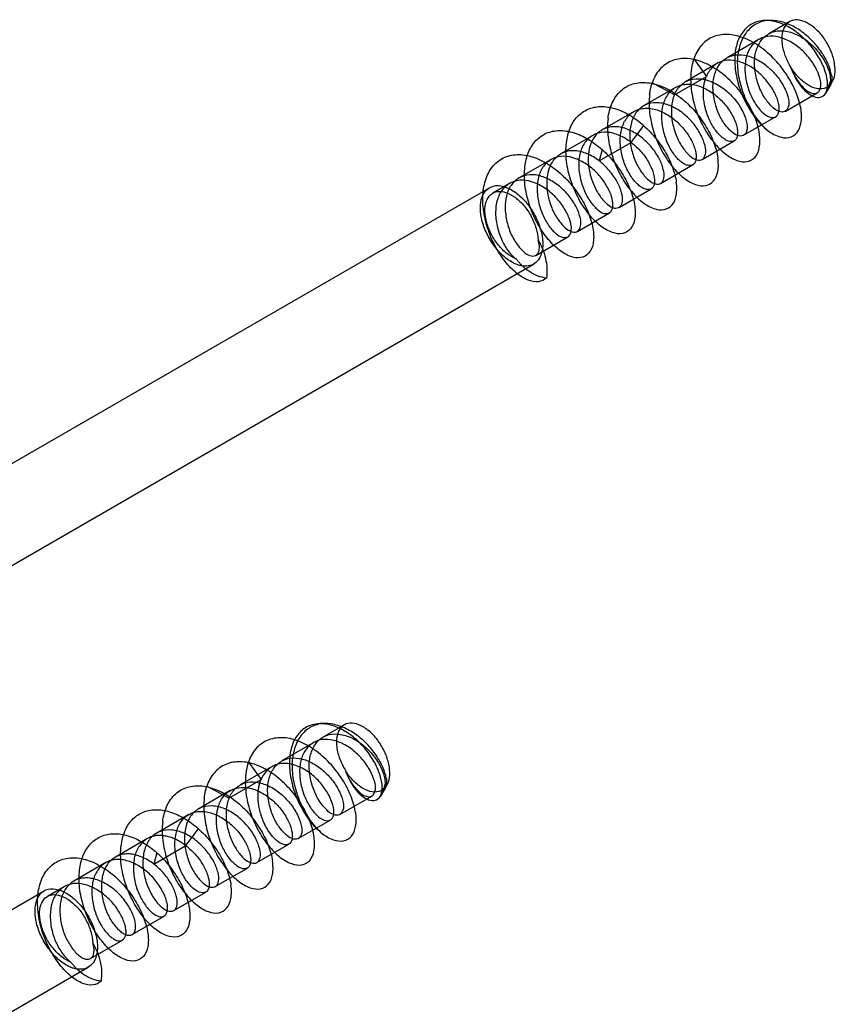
# Model space of a CAD drawing. Header units: millimetres. Extents: x 43 to 330, y 49 to 471.
# Tile 5 of 9: x 127 to 146, y 202 to 225. Entities that reach past the tile are written whole.
import ezdxf

# ---------------------------------------------------------------- set-up
doc = ezdxf.new("R2010")
doc.units = ezdxf.units.MM
doc.header["$LTSCALE"] = 33.844237
doc.layers.get('0').update_dxf_attribs({"linetype": 'CONTINUOUS'})

msp = doc.modelspace()

# ---------------------------------------------------------------- linework, layer by layer
at = {"color": 7}
for p, q in [((144.776, 225.07), (144.659, 225.067)), ((145.241, 225.041), (144.739, 224.751)), ((144.511, 224.619), (143.749, 224.179)), ((142.954, 224.15), (143.254, 223.736)), ((143.519, 224.047), (142.757, 223.607)), ((142.492, 223.296), (143.254, 223.737)), ((142.522, 223.473), (141.76, 223.033)), ((142.492, 223.296), (141.964, 223.579)), ((146.21, 223.529), (146.092, 223.334)), ((145.131, 222.904), (145.893, 223.344)), ((141.534, 222.902), (140.771, 222.462)), ((144.141, 222.333), (144.903, 222.772)), ((141.464, 222.166), (141.762, 222.567)), ((140.55, 222.331), (139.788, 221.892)), ((143.155, 221.761), (143.918, 222.201)), ((140.701, 221.726), (141.463, 222.166)), ((140.771, 221.996), (140.701, 221.726)), ((139.559, 221.759), (138.797, 221.319)), ((142.166, 221.189), (142.928, 221.63)), ((120.907, 211.167), (138.089, 221.087)), ((138.568, 221.187), (138.168, 220.956)), ((141.175, 220.617), (141.938, 221.058)), ((140.182, 220.047), (140.944, 220.487)), ((139.193, 219.476), (139.954, 219.916)), ((121.957, 209.348), (139.139, 219.269)), ((134.169, 208.331), (134.052, 208.329)), ((134.635, 208.303), (134.132, 208.013)), ((133.904, 207.881), (133.142, 207.441)), ((132.913, 207.308), (132.151, 206.869)), ((132.348, 207.412), (132.648, 206.998)), ((131.885, 206.558), (132.648, 206.998)), ((131.916, 206.735), (131.153, 206.295)), ((131.885, 206.558), (131.358, 206.84)), ((135.603, 206.79), (135.485, 206.595)), ((134.525, 206.165), (135.287, 206.605)), ((130.927, 206.164), (130.164, 205.724)), ((133.535, 205.594), (134.297, 206.034)), ((130.857, 205.428), (131.155, 205.829)), ((129.943, 205.593), (129.182, 205.153)), ((130.094, 204.987), (130.857, 205.427)), ((132.549, 205.022), (133.311, 205.462)), ((130.165, 205.257), (130.094, 204.987)), ((128.952, 205.021), (128.191, 204.581)), ((131.559, 204.451), (132.322, 204.891)), ((127.961, 204.448), (127.562, 204.218)), ((110.3, 194.429), (127.483, 204.349)), ((130.568, 203.879), (131.331, 204.319)), ((129.575, 203.309), (130.337, 203.749)), ((128.586, 202.738), (129.347, 203.178)), ((111.35, 192.61), (128.533, 202.53))]:
    msp.add_line(p, q, dxfattribs=at)
for points, knots in [([(146.137, 223.626), (146.127, 223.719), (146.075, 223.918), (145.932, 224.211), (145.725, 224.499), (145.466, 224.753), (145.167, 224.952), (144.846, 225.069), (144.521, 225.075), (144.235, 224.945), (144.035, 224.694), (143.971, 224.485), (143.952, 224.375)], [0, 0, 0, 0, 0.085435, 0.185925, 0.295663, 0.407443, 0.515948, 0.620542, 0.716163, 0.804397, 0.897456, 1, 1, 1, 1]), ([(146.235, 223.768), (146.222, 223.851), (146.165, 224.031), (146.02, 224.297), (145.81, 224.563), (145.548, 224.798), (145.252, 224.976), (144.938, 225.075), (144.624, 225.073), (144.342, 224.949), (144.133, 224.709), (144.059, 224.504), (144.034, 224.394)], [0, 0, 0, 0, 0.079734, 0.176138, 0.285968, 0.39876, 0.507341, 0.610336, 0.706972, 0.797436, 0.893372, 1, 1, 1, 1]), ([(146.105, 223.466), (146.159, 223.491), (146.26, 223.585), (146.329, 223.794), (146.319, 224.046), (146.24, 224.321), (146.103, 224.592), (145.918, 224.826), (145.706, 224.993), (145.491, 225.088), (145.276, 225.082), (145.119, 224.949), (145.044, 224.743), (145.048, 224.491), (145.124, 224.217), (145.213, 224.036), (145.266, 223.949)], [0, 0, 0, 0, 0.051423, 0.112778, 0.183897, 0.266749, 0.358373, 0.444047, 0.52217, 0.589187, 0.643884, 0.697318, 0.756454, 0.827158, 0.911924, 1, 1, 1, 1]), ([(142.492, 223.296), (142.528, 223.38), (142.628, 223.534), (142.866, 223.679), (143.154, 223.69), (143.453, 223.592), (143.738, 223.405), (143.974, 223.152), (144.14, 222.887), (144.225, 222.642), (144.237, 222.446), (144.14, 222.301), (143.96, 222.326), (143.799, 222.461), (143.629, 222.672), (143.493, 222.961), (143.416, 223.285), (143.403, 223.611), (143.479, 223.904), (143.647, 224.132), (143.892, 224.26), (144.178, 224.254), (144.467, 224.15), (144.74, 223.964), (144.966, 223.72), (145.129, 223.459), (145.214, 223.217), (145.228, 223.021), (145.134, 222.874), (144.956, 222.895), (144.797, 223.025), (144.626, 223.232), (144.488, 223.519), (144.407, 223.845), (144.391, 224.173), (144.467, 224.469), (144.631, 224.699), (144.877, 224.831), (145.168, 224.826), (145.459, 224.721), (145.735, 224.532), (145.961, 224.284), (146.125, 224.018), (146.207, 223.776), (146.215, 223.58), (146.145, 223.483), (146.105, 223.467)], [0, 0, 0, 0, 0.022952, 0.044936, 0.06734, 0.093274, 0.123297, 0.152266, 0.179749, 0.20156, 0.216979, 0.228188, 0.239777, 0.257185, 0.280735, 0.307527, 0.336862, 0.364316, 0.388855, 0.411846, 0.433394, 0.455881, 0.481837, 0.509846, 0.53829, 0.565267, 0.586834, 0.602416, 0.613608, 0.625035, 0.641951, 0.66512, 0.691974, 0.721513, 0.749163, 0.773883, 0.797061, 0.818414, 0.841493, 0.86803, 0.895452, 0.925115, 0.951934, 0.973592, 0.989116, 1, 1, 1, 1]), ([(145.509, 222.934), (145.49, 223.069), (145.407, 223.353), (145.196, 223.758), (144.9, 224.139), (144.544, 224.453), (144.155, 224.668), (143.762, 224.757), (143.394, 224.697), (143.104, 224.477), (142.994, 224.264), (142.954, 224.15)], [0, 0, 0, 0, 0.109996, 0.234836, 0.365168, 0.494702, 0.61363, 0.718407, 0.812717, 0.903329, 1, 1, 1, 1]), ([(145.266, 223.951), (145.303, 223.852), (145.39, 223.67), (145.56, 223.461), (145.723, 223.332), (145.902, 223.317), (145.99, 223.468), (145.976, 223.664), (145.887, 223.907), (145.724, 224.163), (145.5, 224.408), (145.225, 224.592), (144.931, 224.697), (144.638, 224.697), (144.395, 224.559), (144.233, 224.326), (144.164, 224.031), (144.179, 223.707), (144.261, 223.387), (144.397, 223.104), (144.565, 222.896), (144.726, 222.763), (144.908, 222.744), (145, 222.895), (144.986, 223.095), (144.894, 223.341), (144.728, 223.601), (144.496, 223.849), (144.213, 224.031), (143.914, 224.131), (143.624, 224.118), (143.389, 223.973), (143.29, 223.819), (143.255, 223.736)], [0, 0, 0, 0, 0.038556, 0.072617, 0.097301, 0.113548, 0.129704, 0.152829, 0.183858, 0.222995, 0.262995, 0.303741, 0.342373, 0.375268, 0.407044, 0.440174, 0.475827, 0.515452, 0.557355, 0.595424, 0.628721, 0.654125, 0.670725, 0.687081, 0.710244, 0.742464, 0.781741, 0.822159, 0.865076, 0.903095, 0.935555, 0.967127, 1, 1, 1, 1]), ([(143.952, 224.375), (143.929, 224.241), (143.923, 223.955), (144.01, 223.529), (144.175, 223.119), (144.403, 222.755), (144.593, 222.55), (144.695, 222.464)], [0, 0, 0, 0, 0.19063, 0.398386, 0.609167, 0.81133, 1, 1, 1, 1]), ([(144.695, 222.464), (144.598, 222.553), (144.416, 222.765), (144.203, 223.139), (144.053, 223.559), (143.986, 223.986), (144.006, 224.266), (144.034, 224.394)], [0, 0, 0, 0, 0.187296, 0.391872, 0.60636, 0.815344, 1, 1, 1, 1]), ([(144.519, 222.362), (144.5, 222.497), (144.418, 222.781), (144.206, 223.186), (143.91, 223.567), (143.554, 223.881), (143.167, 224.095), (142.775, 224.185), (142.408, 224.126), (142.116, 223.908), (142.004, 223.694), (141.964, 223.579)], [0, 0, 0, 0, 0.109481, 0.234355, 0.365847, 0.494175, 0.612956, 0.717938, 0.811434, 0.902022, 1, 1, 1, 1]), ([(142.954, 224.15), (142.952, 224.148), (142.948, 224.142), (142.945, 224.132), (142.942, 224.121), (142.94, 224.108), (142.937, 224.094), (142.934, 224.08), (142.929, 224.064), (142.924, 224.047), (142.919, 224.028), (142.914, 224.008), (142.91, 223.985), (142.905, 223.961), (142.901, 223.934), (142.897, 223.904), (142.894, 223.883), (142.892, 223.873)], [0, 0, 0, 0, 0.032754, 0.070829, 0.11203, 0.157025, 0.205882, 0.258717, 0.315506, 0.377065, 0.444179, 0.517709, 0.598135, 0.686032, 0.781938, 0.886533, 1, 1, 1, 1]), ([(142.892, 223.873), (142.875, 223.726), (142.881, 223.417), (142.986, 222.963), (143.171, 222.535), (143.41, 222.169), (143.68, 221.894), (143.953, 221.727), (144.221, 221.68), (144.443, 221.806), (144.539, 222.064), (144.533, 222.256), (144.519, 222.362)], [0, 0, 0, 0, 0.124095, 0.257007, 0.39017, 0.514115, 0.622796, 0.711591, 0.780651, 0.84023, 0.909509, 1, 1, 1, 1]), ([(145.266, 223.95), (145.298, 223.857), (145.377, 223.678), (145.535, 223.453), (145.711, 223.298), (145.886, 223.219), (146.056, 223.259), (146.145, 223.424), (146.144, 223.552), (146.137, 223.626)], [0, 0, 0, 0, 0.194967, 0.385661, 0.538558, 0.657301, 0.751562, 0.852799, 1, 1, 1, 1]), ([(146.105, 223.466), (146.044, 223.439), (145.891, 223.429), (145.665, 223.523), (145.447, 223.701), (145.323, 223.86), (145.266, 223.949)], [0, 0, 0, 0, 0.191243, 0.420514, 0.694144, 1, 1, 1, 1]), ([(140.912, 222.73), (140.928, 222.859), (140.988, 223.104), (141.194, 223.407), (141.501, 223.582), (141.864, 223.605), (142.242, 223.494), (142.612, 223.273), (142.949, 222.962), (143.23, 222.591), (143.432, 222.197), (143.51, 221.922), (143.529, 221.791)], [0, 0, 0, 0, 0.097688, 0.18435, 0.26608, 0.352009, 0.448474, 0.555913, 0.671301, 0.788733, 0.900828, 1, 1, 1, 1]), ([(141.464, 222.166), (141.509, 222.131), (141.595, 222.057), (141.711, 221.935), (141.812, 221.804), (141.895, 221.67), (141.958, 221.537), (142, 221.412), (142.021, 221.298), (142.021, 221.201), (142, 221.122), (141.958, 221.065), (141.894, 221.036), (141.819, 221.042), (141.737, 221.075), (141.651, 221.134), (141.564, 221.219), (141.478, 221.327), (141.398, 221.457), (141.327, 221.603), (141.269, 221.761), (141.228, 221.927), (141.205, 222.095), (141.201, 222.261), (141.219, 222.42), (141.259, 222.567), (141.321, 222.698), (141.404, 222.807), (141.507, 222.892), (141.626, 222.951), (141.759, 222.98), (141.901, 222.98), (142.048, 222.952), (142.195, 222.898), (142.339, 222.821), (142.477, 222.724), (142.605, 222.61), (142.719, 222.484), (142.818, 222.351), (142.898, 222.217), (142.957, 222.086), (142.996, 221.963), (143.013, 221.852), (143.009, 221.757), (142.985, 221.681), (142.937, 221.628), (142.871, 221.607), (142.795, 221.617), (142.712, 221.655), (142.625, 221.72), (142.537, 221.81), (142.452, 221.923), (142.374, 222.055), (142.305, 222.202), (142.251, 222.362), (142.212, 222.529), (142.192, 222.698), (142.193, 222.863), (142.215, 223.019), (142.258, 223.163), (142.324, 223.289), (142.41, 223.395), (142.517, 223.476), (142.639, 223.529), (142.773, 223.554), (142.914, 223.549), (143.06, 223.517), (143.208, 223.459), (143.352, 223.378), (143.489, 223.278), (143.614, 223.162), (143.726, 223.036), (143.821, 222.903), (143.898, 222.769), (143.954, 222.638), (143.989, 222.516), (144.003, 222.408), (143.997, 222.317), (143.969, 222.245), (143.92, 222.195), (143.852, 222.178), (143.775, 222.192), (143.692, 222.233), (143.606, 222.3), (143.519, 222.391), (143.439, 222.5), (143.371, 222.614), (143.317, 222.726), (143.276, 222.831), (143.244, 222.928), (143.221, 223.016), (143.205, 223.097), (143.194, 223.17), (143.187, 223.235), (143.184, 223.294), (143.183, 223.347), (143.184, 223.394), (143.186, 223.437), (143.19, 223.475), (143.194, 223.51), (143.199, 223.541), (143.204, 223.569), (143.209, 223.594), (143.215, 223.617), (143.22, 223.637), (143.226, 223.656), (143.231, 223.673), (143.237, 223.689), (143.241, 223.703), (143.245, 223.715), (143.249, 223.726), (143.252, 223.734), (143.254, 223.737)], [0, 0, 0, 0, 0.013741, 0.027359, 0.040628, 0.053352, 0.065247, 0.075948, 0.085174, 0.09288, 0.099171, 0.104476, 0.109541, 0.115261, 0.122181, 0.130514, 0.140293, 0.151401, 0.1637, 0.176853, 0.190475, 0.204218, 0.217863, 0.231195, 0.244092, 0.256304, 0.267815, 0.278657, 0.289139, 0.299562, 0.310334, 0.32161, 0.33355, 0.346089, 0.359216, 0.372753, 0.386604, 0.40037, 0.413782, 0.426378, 0.437972, 0.448319, 0.457315, 0.464831, 0.471006, 0.476195, 0.481278, 0.487096, 0.494268, 0.502931, 0.513116, 0.524516, 0.5369, 0.549962, 0.563579, 0.577399, 0.591203, 0.60449, 0.617144, 0.629043, 0.640352, 0.651166, 0.661768, 0.672271, 0.683021, 0.694219, 0.706147, 0.718796, 0.732171, 0.745849, 0.759625, 0.773157, 0.786332, 0.798829, 0.810389, 0.820557, 0.829264, 0.836478, 0.842409, 0.847529, 0.852653, 0.858639, 0.865935, 0.874697, 0.884976, 0.896185, 0.907015, 0.916964, 0.926012, 0.934176, 0.941503, 0.948061, 0.953928, 0.95918, 0.963887, 0.96811, 0.971905, 0.975321, 0.978401, 0.981182, 0.983696, 0.985973, 0.988037, 0.98991, 0.991621, 0.993189, 0.994632, 0.995946, 0.997104, 0.998132, 0.999066, 1, 1, 1, 1]), ([(146.235, 223.768), (146.243, 223.716), (146.249, 223.625), (146.209, 223.5), (146.137, 223.467), (146.106, 223.466)], [0, 0, 0, 0, 0.428186, 0.746993, 1, 1, 1, 1]), ([(141.902, 223.301), (141.906, 223.333), (141.916, 223.397), (141.936, 223.49), (141.954, 223.55), (141.964, 223.579)], [0, 0, 0, 0, 0.343121, 0.676472, 1, 1, 1, 1]), ([(142.492, 223.296), (142.453, 223.202), (142.409, 222.989), (142.43, 222.66), (142.522, 222.341), (142.662, 222.064), (142.83, 221.863), (142.995, 221.741), (143.176, 221.74), (143.253, 221.904), (143.226, 222.106), (143.131, 222.354), (142.957, 222.616), (142.719, 222.855), (142.44, 223.033), (142.146, 223.123), (141.861, 223.101), (141.624, 222.955), (141.475, 222.707), (141.418, 222.401), (141.444, 222.069), (141.539, 221.75), (141.684, 221.476), (141.852, 221.281), (142.016, 221.165), (142.192, 221.174), (142.263, 221.341), (142.233, 221.547), (142.133, 221.799), (141.953, 222.061), (141.713, 222.296), (141.434, 222.469), (141.139, 222.554), (140.853, 222.525), (140.62, 222.368), (140.478, 222.113), (140.427, 221.805), (140.459, 221.475), (140.558, 221.159), (140.704, 220.889), (140.874, 220.699), (141.04, 220.587), (141.214, 220.612), (141.273, 220.784), (141.239, 220.992), (141.133, 221.244), (140.952, 221.503), (140.791, 221.657), (140.701, 221.726)], [0, 0, 0, 0, 0.024682, 0.051574, 0.079037, 0.104343, 0.126056, 0.142038, 0.15297, 0.164128, 0.180204, 0.201784, 0.227836, 0.255762, 0.282708, 0.307161, 0.328948, 0.349713, 0.371819, 0.396804, 0.423942, 0.451443, 0.476926, 0.498103, 0.513561, 0.524144, 0.535351, 0.55193, 0.574202, 0.600405, 0.628139, 0.654824, 0.67916, 0.7011, 0.722071, 0.744417, 0.76952, 0.796654, 0.823848, 0.849092, 0.870175, 0.88529, 0.8957, 0.907249, 0.924028, 0.94654, 0.972518, 1, 1, 1, 1]), ([(141.902, 223.301), (141.885, 223.157), (141.89, 222.851), (141.994, 222.399), (142.178, 221.968), (142.419, 221.599), (142.691, 221.321), (142.966, 221.154), (143.236, 221.108), (143.457, 221.24), (143.549, 221.497), (143.543, 221.686), (143.529, 221.791)], [0, 0, 0, 0, 0.122048, 0.254489, 0.388358, 0.513713, 0.623404, 0.712576, 0.781801, 0.841996, 0.911415, 1, 1, 1, 1]), ([(139.922, 222.158), (139.937, 222.277), (139.99, 222.502), (140.164, 222.788), (140.426, 222.975), (140.747, 223.038), (141.093, 222.981), (141.443, 222.82), (141.658, 222.659), (141.761, 222.567)], [0, 0, 0, 0, 0.147447, 0.279814, 0.404073, 0.531031, 0.671943, 0.82913, 1, 1, 1, 1]), ([(144.696, 222.464), (144.781, 222.398), (144.944, 222.297), (145.215, 222.252), (145.437, 222.381), (145.529, 222.639), (145.523, 222.829), (145.509, 222.934)], [0, 0, 0, 0, 0.240039, 0.422112, 0.580585, 0.765379, 1, 1, 1, 1]), ([(140.912, 222.73), (140.895, 222.584), (140.901, 222.279), (141.003, 221.83), (141.184, 221.404), (141.423, 221.036), (141.695, 220.755), (141.97, 220.584), (142.241, 220.536), (142.464, 220.663), (142.559, 220.921), (142.554, 221.113), (142.539, 221.219)], [0, 0, 0, 0, 0.123153, 0.253777, 0.38552, 0.510776, 0.620938, 0.711084, 0.780674, 0.840488, 0.909721, 1, 1, 1, 1]), ([(138.933, 221.586), (138.947, 221.705), (139, 221.93), (139.174, 222.217), (139.436, 222.404), (139.757, 222.466), (140.104, 222.41), (140.453, 222.248), (140.668, 222.087), (140.771, 221.996)], [0, 0, 0, 0, 0.147056, 0.280188, 0.404116, 0.531447, 0.671974, 0.829862, 1, 1, 1, 1]), ([(141.761, 222.567), (141.867, 222.473), (142.06, 222.267), (142.293, 221.925), (142.458, 221.574), (142.523, 221.333), (142.539, 221.219)], [0, 0, 0, 0, 0.266963, 0.532683, 0.781129, 1, 1, 1, 1]), ([(141.463, 222.166), (141.376, 222.232), (141.192, 222.34), (140.9, 222.424), (140.616, 222.388), (140.385, 222.223), (140.24, 221.958), (140.201, 221.632), (140.243, 221.294), (140.351, 220.98), (140.504, 220.723), (140.669, 220.55), (140.838, 220.447), (141.002, 220.504), (141.044, 220.685), (140.998, 220.905), (140.873, 221.16), (140.685, 221.416), (140.44, 221.634), (140.159, 221.785), (139.869, 221.856), (139.593, 221.801), (139.378, 221.629), (139.246, 221.368), (139.212, 221.052), (139.253, 220.722), (139.359, 220.412), (139.511, 220.156), (139.676, 219.981), (139.841, 219.879), (140.004, 219.924), (140.056, 220.1), (140.013, 220.316), (139.895, 220.571), (139.709, 220.831), (139.46, 221.054), (139.179, 221.211), (138.886, 221.285), (138.606, 221.231), (138.388, 221.059), (138.255, 220.792), (138.222, 220.473), (138.266, 220.137), (138.376, 219.827), (138.529, 219.573), (138.658, 219.438), (138.726, 219.391)], [0, 0, 0, 0, 0.026993, 0.051854, 0.073419, 0.094856, 0.119126, 0.145334, 0.174455, 0.202026, 0.226503, 0.247055, 0.261411, 0.271706, 0.284312, 0.30252, 0.327113, 0.353198, 0.380218, 0.406999, 0.430955, 0.452212, 0.473569, 0.496435, 0.522221, 0.550398, 0.577695, 0.602219, 0.622738, 0.637055, 0.647052, 0.659379, 0.67714, 0.701062, 0.727867, 0.755276, 0.782406, 0.806358, 0.828127, 0.849805, 0.872308, 0.899443, 0.927522, 0.954907, 0.979778, 1, 1, 1, 1]), ([(140.701, 221.726), (140.613, 221.792), (140.432, 221.9), (140.144, 221.982), (139.863, 221.951), (139.636, 221.794), (139.49, 221.549), (139.441, 221.246), (139.468, 220.925), (139.557, 220.61), (139.702, 220.34), (139.87, 220.145), (140.032, 220.022), (140.206, 220.032), (140.281, 220.189), (140.257, 220.389), (140.162, 220.634), (139.993, 220.893), (139.761, 221.13), (139.487, 221.307), (139.197, 221.405), (138.911, 221.393), (138.676, 221.253), (138.517, 221.022), (138.453, 220.726), (138.47, 220.398), (138.554, 220.069), (138.699, 219.788), (138.866, 219.585), (139.024, 219.461), (139.188, 219.45), (139.275, 219.562), (139.283, 219.701), (139.264, 219.797), (139.249, 219.847)], [0, 0, 0, 0, 0.03986, 0.075801, 0.107108, 0.138981, 0.172138, 0.208107, 0.248455, 0.288395, 0.326036, 0.358528, 0.381822, 0.397456, 0.414124, 0.437348, 0.469602, 0.508539, 0.548943, 0.58926, 0.625876, 0.658387, 0.689643, 0.721788, 0.757039, 0.797685, 0.8402, 0.879134, 0.911624, 0.934976, 0.950705, 0.964602, 0.981024, 1, 1, 1, 1]), ([(141.549, 220.648), (141.563, 220.542), (141.569, 220.352), (141.476, 220.096), (141.257, 219.966), (140.988, 220.01), (140.714, 220.176), (140.443, 220.452), (140.201, 220.82), (140.015, 221.25), (139.911, 221.704), (139.905, 222.012), (139.922, 222.158)], [0, 0, 0, 0, 0.089268, 0.158327, 0.218262, 0.286968, 0.375366, 0.484752, 0.610151, 0.74384, 0.876626, 1, 1, 1, 1]), ([(140.771, 221.996), (140.877, 221.901), (141.071, 221.696), (141.303, 221.354), (141.468, 221.003), (141.533, 220.763), (141.549, 220.648)], [0, 0, 0, 0, 0.267889, 0.532046, 0.779624, 1, 1, 1, 1]), ([(137.942, 221.015), (137.958, 221.145), (138.018, 221.389), (138.224, 221.692), (138.531, 221.867), (138.896, 221.89), (139.277, 221.777), (139.651, 221.552), (139.988, 221.237), (140.266, 220.867), (140.464, 220.476), (140.54, 220.205), (140.559, 220.076)], [0, 0, 0, 0, 0.097809, 0.183988, 0.266198, 0.352357, 0.44961, 0.558577, 0.674964, 0.791914, 0.90259, 1, 1, 1, 1]), ([(140.559, 220.076), (140.574, 219.969), (140.579, 219.776), (140.481, 219.517), (140.255, 219.392), (139.984, 219.444), (139.708, 219.617), (139.437, 219.9), (139.2, 220.27), (139.02, 220.697), (138.92, 221.143), (138.915, 221.445), (138.933, 221.586)], [0, 0, 0, 0, 0.090747, 0.160491, 0.220517, 0.290892, 0.381244, 0.491835, 0.617585, 0.749311, 0.879859, 1, 1, 1, 1]), ([(138.614, 219.321), (138.521, 219.375), (138.342, 219.519), (138.126, 219.792), (137.964, 220.108), (137.873, 220.431), (137.864, 220.729), (137.944, 220.977), (138.129, 221.134), (138.379, 221.147), (138.535, 221.081), (138.614, 221.035)], [0, 0, 0, 0, 0.122879, 0.257999, 0.394372, 0.524115, 0.637201, 0.730342, 0.810576, 0.896245, 1, 1, 1, 1]), ([(139.443, 218.936), (139.393, 218.888), (139.243, 218.821), (138.98, 218.88), (138.709, 219.054), (138.443, 219.335), (138.209, 219.701), (138.031, 220.124), (137.93, 220.569), (137.925, 220.871), (137.942, 221.015)], [0, 0, 0, 0, 0.069927, 0.153434, 0.261123, 0.39232, 0.540993, 0.698268, 0.853845, 1, 1, 1, 1]), ([(138.614, 221.035), (138.705, 220.983), (138.879, 220.843), (139.093, 220.578), (139.256, 220.27), (139.351, 219.953), (139.362, 219.739), (139.35, 219.64)], [0, 0, 0, 0, 0.191118, 0.401195, 0.615872, 0.819751, 1, 1, 1, 1]), ([(138.726, 219.391), (138.648, 219.42), (138.492, 219.517), (138.291, 219.716), (138.126, 219.967), (138.017, 220.243), (137.967, 220.512), (137.991, 220.751), (138.101, 220.93), (138.284, 221.016), (138.504, 220.981), (138.72, 220.852), (138.924, 220.656), (139.093, 220.407), (139.206, 220.132), (139.245, 219.939), (139.249, 219.847)], [0, 0, 0, 0, 0.068165, 0.148267, 0.23039, 0.312222, 0.389895, 0.452941, 0.505104, 0.554118, 0.609603, 0.679888, 0.757725, 0.840268, 0.924366, 1, 1, 1, 1]), ([(139.35, 219.64), (139.341, 219.664), (139.321, 219.711), (139.287, 219.78), (139.262, 219.825), (139.249, 219.847)], [0, 0, 0, 0, 0.335125, 0.6675, 1, 1, 1, 1]), ([(139.35, 219.64), (139.342, 219.574), (139.312, 219.451), (139.206, 219.3), (139.049, 219.218), (138.932, 219.216), (138.873, 219.225)], [0, 0, 0, 0, 0.280982, 0.522703, 0.751278, 1, 1, 1, 1]), ([(139.35, 219.64), (139.38, 219.565), (139.429, 219.409), (139.463, 219.171), (139.456, 219.012), (139.444, 218.936)], [0, 0, 0, 0, 0.339463, 0.67731, 1, 1, 1, 1]), ([(138.726, 219.391), (138.741, 219.371), (138.772, 219.332), (138.821, 219.276), (138.856, 219.242), (138.873, 219.225)], [0, 0, 0, 0, 0.340026, 0.672886, 1, 1, 1, 1]), ([(138.873, 219.225), (138.845, 219.229), (138.787, 219.243), (138.7, 219.275), (138.643, 219.304), (138.614, 219.321)], [0, 0, 0, 0, 0.311177, 0.644351, 1, 1, 1, 1]), ([(139.444, 218.936), (139.375, 218.943), (139.237, 218.978), (139.044, 219.08), (138.928, 219.173), (138.873, 219.225)], [0, 0, 0, 0, 0.317475, 0.651743, 1, 1, 1, 1]), ([(135.53, 206.887), (135.52, 206.981), (135.468, 207.18), (135.325, 207.472), (135.119, 207.76), (134.859, 208.015), (134.561, 208.214), (134.239, 208.331), (133.915, 208.337), (133.628, 208.207), (133.428, 207.956), (133.365, 207.747), (133.345, 207.636)], [0, 0, 0, 0, 0.085435, 0.185925, 0.295663, 0.407443, 0.515948, 0.620542, 0.716163, 0.804397, 0.897456, 1, 1, 1, 1]), ([(135.628, 207.03), (135.616, 207.113), (135.559, 207.292), (135.413, 207.559), (135.203, 207.825), (134.941, 208.059), (134.645, 208.237), (134.331, 208.337), (134.018, 208.335), (133.735, 208.21), (133.526, 207.97), (133.452, 207.765), (133.427, 207.655)], [0, 0, 0, 0, 0.079734, 0.176138, 0.285968, 0.39876, 0.507341, 0.610336, 0.706972, 0.797436, 0.893372, 1, 1, 1, 1]), ([(135.498, 206.727), (135.552, 206.752), (135.654, 206.847), (135.722, 207.055), (135.713, 207.308), (135.633, 207.583), (135.496, 207.853), (135.311, 208.087), (135.099, 208.254), (134.884, 208.349), (134.67, 208.344), (134.512, 208.21), (134.438, 208.005), (134.441, 207.752), (134.518, 207.479), (134.606, 207.298), (134.66, 207.211)], [0, 0, 0, 0, 0.051423, 0.112778, 0.183897, 0.266749, 0.358373, 0.444047, 0.52217, 0.589187, 0.643884, 0.697318, 0.756454, 0.827158, 0.911924, 1, 1, 1, 1]), ([(131.886, 206.558), (131.921, 206.641), (132.021, 206.796), (132.259, 206.94), (132.547, 206.952), (132.846, 206.853), (133.131, 206.666), (133.367, 206.414), (133.533, 206.148), (133.618, 205.904), (133.631, 205.708), (133.533, 205.563), (133.353, 205.587), (133.193, 205.723), (133.023, 205.934), (132.887, 206.222), (132.809, 206.547), (132.796, 206.872), (132.873, 207.166), (133.04, 207.393), (133.285, 207.521), (133.572, 207.516), (133.86, 207.412), (134.133, 207.226), (134.359, 206.981), (134.523, 206.72), (134.608, 206.478), (134.621, 206.283), (134.527, 206.136), (134.349, 206.157), (134.19, 206.287), (134.019, 206.493), (133.882, 206.781), (133.801, 207.106), (133.785, 207.434), (133.86, 207.73), (134.024, 207.96), (134.271, 208.092), (134.561, 208.088), (134.852, 207.983), (135.128, 207.793), (135.355, 207.546), (135.519, 207.28), (135.6, 207.038), (135.609, 206.841), (135.539, 206.744), (135.499, 206.728)], [0, 0, 0, 0, 0.022952, 0.044936, 0.06734, 0.093274, 0.123297, 0.152266, 0.179749, 0.20156, 0.216979, 0.228188, 0.239777, 0.257185, 0.280735, 0.307527, 0.336862, 0.364316, 0.388855, 0.411846, 0.433394, 0.455881, 0.481837, 0.509846, 0.53829, 0.565267, 0.586834, 0.602416, 0.613608, 0.625035, 0.641951, 0.66512, 0.691974, 0.721513, 0.749163, 0.773883, 0.797061, 0.818414, 0.841493, 0.86803, 0.895452, 0.925115, 0.951934, 0.973592, 0.989116, 1, 1, 1, 1]), ([(134.902, 206.195), (134.883, 206.331), (134.8, 206.615), (134.589, 207.02), (134.293, 207.4), (133.937, 207.714), (133.549, 207.93), (133.156, 208.019), (132.787, 207.958), (132.498, 207.738), (132.387, 207.526), (132.348, 207.412)], [0, 0, 0, 0, 0.109996, 0.234836, 0.365168, 0.494702, 0.61363, 0.718407, 0.812717, 0.903329, 1, 1, 1, 1]), ([(134.66, 207.212), (134.696, 207.113), (134.783, 206.932), (134.953, 206.723), (135.116, 206.594), (135.295, 206.579), (135.383, 206.73), (135.369, 206.925), (135.28, 207.168), (135.117, 207.425), (134.893, 207.669), (134.618, 207.853), (134.325, 207.959), (134.032, 207.958), (133.788, 207.821), (133.626, 207.587), (133.558, 207.292), (133.573, 206.968), (133.655, 206.648), (133.791, 206.366), (133.958, 206.157), (134.119, 206.025), (134.302, 206.005), (134.394, 206.156), (134.379, 206.357), (134.287, 206.602), (134.121, 206.863), (133.89, 207.111), (133.606, 207.293), (133.307, 207.393), (133.018, 207.379), (132.782, 207.234), (132.683, 207.081), (132.648, 206.998)], [0, 0, 0, 0, 0.038556, 0.072617, 0.097301, 0.113548, 0.129704, 0.152829, 0.183858, 0.222995, 0.262995, 0.303741, 0.342373, 0.375268, 0.407044, 0.440174, 0.475827, 0.515452, 0.557355, 0.595424, 0.628721, 0.654125, 0.670725, 0.687081, 0.710244, 0.742464, 0.781741, 0.822159, 0.865076, 0.903095, 0.935555, 0.967127, 1, 1, 1, 1]), ([(134.089, 205.726), (133.991, 205.815), (133.81, 206.027), (133.597, 206.4), (133.446, 206.82), (133.38, 207.247), (133.399, 207.528), (133.427, 207.655)], [0, 0, 0, 0, 0.187296, 0.391872, 0.60636, 0.815344, 1, 1, 1, 1]), ([(133.912, 205.624), (133.893, 205.759), (133.811, 206.042), (133.599, 206.448), (133.304, 206.828), (132.948, 207.142), (132.56, 207.357), (132.169, 207.447), (131.802, 207.387), (131.509, 207.17), (131.397, 206.956), (131.358, 206.84)], [0, 0, 0, 0, 0.109481, 0.234355, 0.365847, 0.494175, 0.612956, 0.717938, 0.811434, 0.902022, 1, 1, 1, 1]), ([(133.345, 207.636), (133.322, 207.503), (133.316, 207.217), (133.403, 206.791), (133.569, 206.38), (133.796, 206.017), (133.986, 205.811), (134.089, 205.726)], [0, 0, 0, 0, 0.19063, 0.398386, 0.609167, 0.81133, 1, 1, 1, 1]), ([(132.348, 207.412), (132.349, 207.408), (132.344, 207.4), (132.339, 207.389), (132.336, 207.375), (132.331, 207.361), (132.327, 207.345), (132.323, 207.329), (132.318, 207.311), (132.313, 207.292), (132.309, 207.271), (132.304, 207.248), (132.299, 207.223), (132.294, 207.196), (132.29, 207.166), (132.287, 207.145), (132.286, 207.134)], [0, 0, 0, 0, 0.038332, 0.085834, 0.134276, 0.187022, 0.243326, 0.303256, 0.367224, 0.436148, 0.510855, 0.592097, 0.680712, 0.77761, 0.883717, 1, 1, 1, 1]), ([(134.659, 207.212), (134.691, 207.118), (134.771, 206.94), (134.928, 206.715), (135.104, 206.559), (135.279, 206.481), (135.449, 206.521), (135.538, 206.686), (135.538, 206.814), (135.53, 206.887)], [0, 0, 0, 0, 0.194967, 0.385661, 0.538558, 0.657301, 0.751562, 0.852799, 1, 1, 1, 1]), ([(135.498, 206.727), (135.438, 206.701), (135.284, 206.69), (135.059, 206.784), (134.84, 206.962), (134.716, 207.122), (134.66, 207.211)], [0, 0, 0, 0, 0.191243, 0.420514, 0.694144, 1, 1, 1, 1]), ([(130.857, 205.428), (130.948, 205.358), (131.109, 205.203), (131.29, 204.944), (131.395, 204.692), (131.43, 204.484), (131.367, 204.31), (131.19, 204.292), (131.025, 204.405), (130.856, 204.596), (130.711, 204.867), (130.613, 205.183), (130.584, 205.512), (130.636, 205.818), (130.776, 206.069), (131.005, 206.224), (131.285, 206.256), (131.576, 206.177), (131.856, 206.009), (132.096, 205.778), (132.278, 205.519), (132.384, 205.267), (132.418, 205.06), (132.362, 204.888), (132.191, 204.859), (132.028, 204.966), (131.86, 205.149), (131.712, 205.413), (131.609, 205.726), (131.573, 206.055), (131.617, 206.365), (131.751, 206.623), (131.974, 206.788), (132.255, 206.83), (132.548, 206.756), (132.829, 206.592), (133.073, 206.365), (133.257, 206.109), (133.367, 205.863), (133.403, 205.664), (133.38, 205.522), (133.302, 205.445), (133.208, 205.441), (133.121, 205.474), (133.037, 205.53), (132.959, 205.602), (132.888, 205.684), (132.827, 205.771), (132.773, 205.86), (132.728, 205.949), (132.691, 206.036), (132.66, 206.119), (132.636, 206.197), (132.617, 206.269), (132.603, 206.335), (132.593, 206.396), (132.585, 206.453), (132.58, 206.504), (132.578, 206.55), (132.576, 206.593), (132.577, 206.631), (132.578, 206.666), (132.58, 206.698), (132.582, 206.726), (132.585, 206.752), (132.588, 206.776), (132.592, 206.797), (132.595, 206.817), (132.599, 206.834), (132.602, 206.851), (132.605, 206.865), (132.609, 206.879), (132.612, 206.891), (132.615, 206.903), (132.618, 206.914), (132.622, 206.925), (132.625, 206.935), (132.628, 206.946), (132.632, 206.956), (132.635, 206.966), (132.639, 206.975), (132.641, 206.986), (132.651, 206.994), (132.648, 206.998)], [0, 0, 0, 0, 0.027647, 0.053592, 0.075865, 0.092915, 0.104512, 0.115009, 0.130199, 0.151282, 0.176559, 0.203705, 0.230769, 0.255636, 0.277766, 0.298378, 0.319732, 0.343695, 0.370213, 0.397708, 0.42371, 0.446073, 0.463025, 0.47452, 0.484742, 0.499425, 0.519814, 0.544661, 0.571811, 0.598911, 0.624028, 0.64646, 0.667188, 0.688673, 0.71269, 0.739006, 0.766419, 0.792655, 0.814856, 0.830794, 0.841081, 0.848314, 0.855056, 0.862494, 0.870667, 0.87933, 0.888105, 0.896735, 0.905077, 0.913134, 0.920777, 0.927924, 0.934463, 0.940428, 0.945897, 0.950903, 0.95545, 0.959578, 0.963324, 0.96672, 0.969802, 0.972602, 0.975149, 0.977468, 0.979576, 0.981491, 0.983232, 0.984814, 0.986256, 0.987574, 0.988783, 0.989899, 0.990939, 0.991917, 0.992847, 0.993745, 0.994625, 0.995497, 0.996373, 0.997253, 0.998064, 0.998755, 1, 1, 1, 1]), ([(132.286, 207.134), (132.268, 206.988), (132.274, 206.681), (132.378, 206.228), (132.562, 205.8), (132.802, 205.434), (133.072, 205.157), (133.345, 204.989), (133.614, 204.941), (133.836, 205.067), (133.933, 205.325), (133.927, 205.517), (133.912, 205.624)], [0, 0, 0, 0, 0.123438, 0.255949, 0.389, 0.513101, 0.62207, 0.711172, 0.780452, 0.840143, 0.909493, 1, 1, 1, 1]), ([(135.628, 207.03), (135.636, 206.978), (135.642, 206.887), (135.602, 206.762), (135.53, 206.729), (135.499, 206.728)], [0, 0, 0, 0, 0.428186, 0.746993, 1, 1, 1, 1]), ([(130.306, 205.991), (130.321, 206.121), (130.381, 206.365), (130.587, 206.669), (130.894, 206.843), (131.257, 206.867), (131.635, 206.756), (132.006, 206.534), (132.343, 206.223), (132.623, 205.853), (132.825, 205.459), (132.904, 205.184), (132.922, 205.052)], [0, 0, 0, 0, 0.097688, 0.18435, 0.26608, 0.352009, 0.448474, 0.555913, 0.671301, 0.788733, 0.900828, 1, 1, 1, 1]), ([(131.296, 206.563), (131.3, 206.595), (131.309, 206.659), (131.33, 206.751), (131.348, 206.811), (131.358, 206.84)], [0, 0, 0, 0, 0.343121, 0.676472, 1, 1, 1, 1]), ([(131.885, 206.558), (131.846, 206.463), (131.802, 206.251), (131.824, 205.922), (131.915, 205.603), (132.056, 205.326), (132.224, 205.125), (132.388, 205.003), (132.569, 205.002), (132.646, 205.166), (132.619, 205.367), (132.525, 205.616), (132.35, 205.878), (132.112, 206.117), (131.833, 206.295), (131.539, 206.385), (131.254, 206.363), (131.018, 206.216), (130.869, 205.968), (130.812, 205.662), (130.837, 205.331), (130.933, 205.011), (131.077, 204.738), (131.246, 204.542), (131.409, 204.426), (131.586, 204.436), (131.656, 204.602), (131.627, 204.809), (131.526, 205.061), (131.346, 205.323), (131.107, 205.558), (130.827, 205.731), (130.532, 205.815), (130.246, 205.786), (130.013, 205.629), (129.872, 205.375), (129.821, 205.066), (129.852, 204.736), (129.951, 204.421), (130.097, 204.151), (130.267, 203.961), (130.433, 203.849), (130.608, 203.874), (130.666, 204.046), (130.632, 204.253), (130.527, 204.505), (130.346, 204.764), (130.185, 204.918), (130.094, 204.987)], [0, 0, 0, 0, 0.024682, 0.051574, 0.079037, 0.104343, 0.126056, 0.142038, 0.15297, 0.164128, 0.180204, 0.201784, 0.227836, 0.255762, 0.282708, 0.307161, 0.328948, 0.349713, 0.371819, 0.396804, 0.423942, 0.451443, 0.476926, 0.498103, 0.513561, 0.524144, 0.535351, 0.55193, 0.574202, 0.600405, 0.628139, 0.654824, 0.67916, 0.7011, 0.722071, 0.744417, 0.76952, 0.796654, 0.823848, 0.849092, 0.870175, 0.88529, 0.8957, 0.907249, 0.924028, 0.94654, 0.972518, 1, 1, 1, 1]), ([(131.296, 206.563), (131.279, 206.419), (131.284, 206.113), (131.387, 205.66), (131.571, 205.23), (131.813, 204.861), (132.085, 204.583), (132.359, 204.415), (132.63, 204.37), (132.85, 204.501), (132.943, 204.758), (132.936, 204.948), (132.922, 205.052)], [0, 0, 0, 0, 0.122048, 0.254489, 0.388358, 0.513713, 0.623404, 0.712576, 0.781801, 0.841996, 0.911415, 1, 1, 1, 1]), ([(129.316, 205.42), (129.33, 205.539), (129.383, 205.763), (129.557, 206.05), (129.819, 206.237), (130.14, 206.3), (130.487, 206.243), (130.836, 206.082), (131.051, 205.921), (131.155, 205.829)], [0, 0, 0, 0, 0.147447, 0.279814, 0.404073, 0.531031, 0.671943, 0.82913, 1, 1, 1, 1]), ([(134.089, 205.726), (134.174, 205.659), (134.337, 205.558), (134.609, 205.513), (134.83, 205.643), (134.922, 205.901), (134.916, 206.091), (134.902, 206.195)], [0, 0, 0, 0, 0.240039, 0.422112, 0.580585, 0.765379, 1, 1, 1, 1]), ([(130.306, 205.991), (130.288, 205.846), (130.294, 205.541), (130.396, 205.091), (130.578, 204.665), (130.817, 204.297), (131.088, 204.017), (131.364, 203.846), (131.634, 203.798), (131.857, 203.925), (131.952, 204.183), (131.947, 204.374), (131.932, 204.481)], [0, 0, 0, 0, 0.123153, 0.253777, 0.38552, 0.510776, 0.620938, 0.711084, 0.780674, 0.840488, 0.909721, 1, 1, 1, 1]), ([(131.155, 205.829), (131.26, 205.735), (131.454, 205.529), (131.687, 205.187), (131.852, 204.835), (131.916, 204.595), (131.932, 204.481)], [0, 0, 0, 0, 0.266963, 0.532683, 0.781129, 1, 1, 1, 1]), ([(130.857, 205.427), (130.847, 205.435), (130.827, 205.449), (130.795, 205.472), (130.759, 205.495), (130.719, 205.519), (130.675, 205.544), (130.626, 205.569), (130.571, 205.593), (130.511, 205.617), (130.444, 205.638), (130.37, 205.656), (130.288, 205.668), (130.198, 205.67), (130.099, 205.657), (129.995, 205.623), (129.889, 205.563), (129.791, 205.473), (129.711, 205.36), (129.653, 205.23), (129.619, 205.085), (129.605, 204.926), (129.612, 204.757), (129.638, 204.587), (129.682, 204.423), (129.74, 204.272), (129.81, 204.133), (129.89, 204.007), (129.977, 203.9), (130.066, 203.817), (130.151, 203.76), (130.23, 203.73), (130.303, 203.729), (130.364, 203.761), (130.405, 203.822), (130.425, 203.903), (130.424, 204.001), (130.4, 204.114), (130.354, 204.24), (130.287, 204.374), (130.202, 204.51), (130.099, 204.642), (129.982, 204.764), (129.85, 204.871), (129.708, 204.962), (129.561, 205.033), (129.413, 205.08), (129.27, 205.102), (129.133, 205.093), (129.005, 205.053), (128.889, 204.985), (128.791, 204.891), (128.714, 204.777), (128.659, 204.645), (128.626, 204.497), (128.615, 204.336), (128.624, 204.166), (128.653, 203.996), (128.698, 203.834), (128.758, 203.683), (128.83, 203.544), (128.911, 203.421), (128.999, 203.316), (129.088, 203.236), (129.173, 203.182), (129.251, 203.156), (129.323, 203.161), (129.382, 203.198), (129.42, 203.262), (129.436, 203.345), (129.431, 203.446), (129.403, 203.562), (129.354, 203.69), (129.284, 203.825), (129.197, 203.96), (129.093, 204.09), (128.973, 204.209), (128.839, 204.315), (128.696, 204.403), (128.548, 204.471), (128.402, 204.514), (128.26, 204.531), (128.124, 204.517), (127.998, 204.473), (127.884, 204.401), (127.789, 204.305), (127.715, 204.189), (127.664, 204.055), (127.634, 203.906), (127.625, 203.744), (127.636, 203.574), (127.667, 203.404), (127.715, 203.241), (127.778, 203.089), (127.852, 202.951), (127.936, 202.83), (128.023, 202.73), (128.087, 202.675), (128.119, 202.652)], [0, 0, 0, 0, 0.002939, 0.006134, 0.009613, 0.013399, 0.017517, 0.021993, 0.026856, 0.032136, 0.03786, 0.044067, 0.050797, 0.058113, 0.066098, 0.074945, 0.084888, 0.095805, 0.107107, 0.118531, 0.13049, 0.143443, 0.157424, 0.171751, 0.185569, 0.198771, 0.211444, 0.223612, 0.235097, 0.245149, 0.253435, 0.260079, 0.265558, 0.270637, 0.276233, 0.282875, 0.290767, 0.300127, 0.311098, 0.32339, 0.336671, 0.350363, 0.364161, 0.37801, 0.391919, 0.405361, 0.417989, 0.429668, 0.440616, 0.451333, 0.462244, 0.473212, 0.484297, 0.495752, 0.507981, 0.52115, 0.535258, 0.54949, 0.563243, 0.576446, 0.589183, 0.601337, 0.612674, 0.622499, 0.630586, 0.63707, 0.642495, 0.647621, 0.653345, 0.660128, 0.668243, 0.677924, 0.689236, 0.701712, 0.714997, 0.728595, 0.742355, 0.756249, 0.770217, 0.783574, 0.795961, 0.807397, 0.818257, 0.829001, 0.839966, 0.850892, 0.861907, 0.873365, 0.885691, 0.898936, 0.913053, 0.927318, 0.941182, 0.954548, 0.967428, 0.979509, 0.990462, 1, 1, 1, 1]), ([(128.326, 204.848), (128.34, 204.967), (128.393, 205.192), (128.567, 205.479), (128.83, 205.666), (129.15, 205.728), (129.498, 205.672), (129.846, 205.51), (130.061, 205.349), (130.165, 205.257)], [0, 0, 0, 0, 0.147056, 0.280188, 0.404116, 0.531447, 0.671974, 0.829862, 1, 1, 1, 1]), ([(130.942, 203.909), (130.957, 203.804), (130.963, 203.614), (130.869, 203.357), (130.65, 203.227), (130.381, 203.272), (130.108, 203.437), (129.836, 203.714), (129.594, 204.082), (129.409, 204.512), (129.304, 204.966), (129.298, 205.274), (129.316, 205.42)], [0, 0, 0, 0, 0.089268, 0.158327, 0.218262, 0.286968, 0.375366, 0.484752, 0.610151, 0.74384, 0.876626, 1, 1, 1, 1]), ([(127.336, 204.276), (127.351, 204.406), (127.411, 204.65), (127.617, 204.953), (127.924, 205.129), (128.29, 205.152), (128.671, 205.039), (129.044, 204.814), (129.381, 204.499), (129.66, 204.128), (129.857, 203.738), (129.934, 203.467), (129.952, 203.337)], [0, 0, 0, 0, 0.097809, 0.183988, 0.266198, 0.352357, 0.44961, 0.558577, 0.674964, 0.791914, 0.90259, 1, 1, 1, 1]), ([(130.094, 204.987), (130.049, 205.022), (129.956, 205.083), (129.81, 205.157), (129.661, 205.208), (129.516, 205.232), (129.377, 205.227), (129.247, 205.191), (129.13, 205.126), (129.029, 205.034), (128.948, 204.92), (128.89, 204.789), (128.856, 204.641), (128.843, 204.481), (128.851, 204.312), (128.878, 204.141), (128.922, 203.976), (128.981, 203.821), (129.054, 203.68), (129.137, 203.555), (129.226, 203.451), (129.313, 203.37), (129.397, 203.315), (129.475, 203.288), (129.547, 203.291), (129.607, 203.326), (129.646, 203.388), (129.663, 203.471), (129.66, 203.571), (129.634, 203.685), (129.587, 203.812), (129.519, 203.947), (129.431, 204.083), (129.326, 204.214), (129.208, 204.334), (129.076, 204.44), (128.934, 204.53), (128.786, 204.599), (128.638, 204.644), (128.493, 204.662), (128.356, 204.65), (128.229, 204.607), (128.115, 204.535), (128.019, 204.439), (127.943, 204.321), (127.89, 204.186), (127.861, 204.034), (127.854, 203.87), (127.866, 203.7), (127.896, 203.531), (127.943, 203.371), (128.005, 203.222), (128.079, 203.086), (128.162, 202.965), (128.25, 202.863), (128.338, 202.786), (128.421, 202.736), (128.499, 202.715), (128.57, 202.724), (128.627, 202.766), (128.661, 202.833), (128.674, 202.916), (128.667, 203.011), (128.652, 203.076), (128.643, 203.109)], [0, 0, 0, 0, 0.020418, 0.040268, 0.059173, 0.076836, 0.093273, 0.109092, 0.12506, 0.141351, 0.157972, 0.175046, 0.193007, 0.212346, 0.233073, 0.254081, 0.274771, 0.294658, 0.313789, 0.332023, 0.34878, 0.363112, 0.375014, 0.384616, 0.392671, 0.400222, 0.408607, 0.418521, 0.430337, 0.444389, 0.460809, 0.479157, 0.498961, 0.519187, 0.539488, 0.559865, 0.580273, 0.600019, 0.618773, 0.636059, 0.652275, 0.668109, 0.684149, 0.700361, 0.717027, 0.734283, 0.752705, 0.772578, 0.793497, 0.814195, 0.834352, 0.853711, 0.872406, 0.89024, 0.906761, 0.920842, 0.932336, 0.941598, 0.949549, 0.957292, 0.965948, 0.97606, 0.98762, 1, 1, 1, 1]), ([(130.165, 205.257), (130.27, 205.163), (130.464, 204.957), (130.696, 204.616), (130.861, 204.265), (130.926, 204.024), (130.942, 203.909)], [0, 0, 0, 0, 0.267889, 0.532046, 0.779624, 1, 1, 1, 1]), ([(129.952, 203.337), (129.967, 203.231), (129.973, 203.038), (129.875, 202.779), (129.649, 202.654), (129.377, 202.706), (129.102, 202.879), (128.831, 203.162), (128.593, 203.532), (128.413, 203.959), (128.314, 204.405), (128.309, 204.706), (128.326, 204.848)], [0, 0, 0, 0, 0.090747, 0.160491, 0.220517, 0.290892, 0.381244, 0.491835, 0.617585, 0.749311, 0.879859, 1, 1, 1, 1]), ([(128.008, 202.582), (127.914, 202.636), (127.736, 202.781), (127.519, 203.054), (127.357, 203.369), (127.266, 203.693), (127.258, 203.991), (127.337, 204.239), (127.522, 204.395), (127.772, 204.408), (127.929, 204.342), (128.008, 204.297)], [0, 0, 0, 0, 0.122879, 0.257999, 0.394372, 0.524115, 0.637201, 0.730342, 0.810576, 0.896245, 1, 1, 1, 1]), ([(128.837, 202.197), (128.787, 202.149), (128.636, 202.083), (128.373, 202.141), (128.102, 202.316), (127.836, 202.596), (127.602, 202.962), (127.424, 203.386), (127.324, 203.831), (127.319, 204.133), (127.336, 204.276)], [0, 0, 0, 0, 0.069927, 0.153434, 0.261123, 0.39232, 0.540993, 0.698268, 0.853845, 1, 1, 1, 1]), ([(128.119, 202.652), (128.041, 202.682), (127.885, 202.778), (127.684, 202.978), (127.52, 203.229), (127.41, 203.504), (127.361, 203.773), (127.385, 204.012), (127.494, 204.191), (127.678, 204.277), (127.897, 204.242), (128.113, 204.113), (128.318, 203.917), (128.486, 203.669), (128.6, 203.394), (128.638, 203.201), (128.643, 203.108)], [0, 0, 0, 0, 0.068165, 0.148267, 0.23039, 0.312222, 0.389895, 0.452941, 0.505104, 0.554118, 0.609603, 0.679888, 0.757725, 0.840268, 0.924366, 1, 1, 1, 1]), ([(128.008, 204.297), (128.099, 204.244), (128.273, 204.104), (128.486, 203.839), (128.649, 203.532), (128.744, 203.214), (128.756, 203), (128.744, 202.902)], [0, 0, 0, 0, 0.191118, 0.401195, 0.615872, 0.819751, 1, 1, 1, 1]), ([(128.744, 202.902), (128.734, 202.925), (128.714, 202.972), (128.681, 203.042), (128.656, 203.086), (128.643, 203.108)], [0, 0, 0, 0, 0.331761, 0.664257, 1, 1, 1, 1]), ([(128.744, 202.902), (128.735, 202.835), (128.705, 202.713), (128.6, 202.562), (128.442, 202.48), (128.325, 202.478), (128.267, 202.487)], [0, 0, 0, 0, 0.280982, 0.522703, 0.751278, 1, 1, 1, 1]), ([(128.744, 202.902), (128.774, 202.826), (128.822, 202.671), (128.856, 202.433), (128.849, 202.273), (128.837, 202.197)], [0, 0, 0, 0, 0.339463, 0.67731, 1, 1, 1, 1]), ([(128.267, 202.487), (128.238, 202.491), (128.18, 202.504), (128.093, 202.537), (128.036, 202.566), (128.008, 202.582)], [0, 0, 0, 0, 0.311177, 0.644351, 1, 1, 1, 1]), ([(128.119, 202.652), (128.134, 202.632), (128.165, 202.593), (128.215, 202.538), (128.249, 202.503), (128.267, 202.487)], [0, 0, 0, 0, 0.340026, 0.672886, 1, 1, 1, 1]), ([(128.837, 202.197), (128.768, 202.204), (128.63, 202.24), (128.437, 202.341), (128.321, 202.435), (128.267, 202.487)], [0, 0, 0, 0, 0.317475, 0.651743, 1, 1, 1, 1])]:
    msp.add_open_spline(points, degree=3, knots=knots, dxfattribs=at)

doc.saveas('drawing.dxf')
